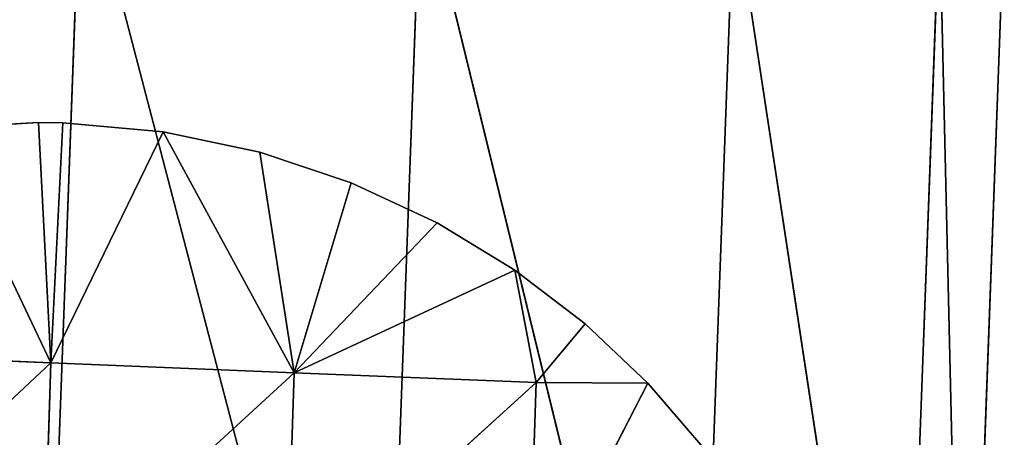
# Model space of a CAD drawing. Extents: x -548 to 548, y -320 to 320.
# Tile 47 of 256: x -537.73 to -526.03, y 6.26 to 11.22. Entities that reach past the tile are written whole.
import ezdxf

# ---------------------------------------------------------------- set-up
doc = ezdxf.new("R2010")
doc.units = 0
doc.header["$LTSCALE"] = 25.4
doc.layers.add('METAL', color=250, linetype='CONTINUOUS')

msp = doc.modelspace()

# ---------------------------------------------------------------- linework, layer by layer
at = {"layer": 'METAL', "color": 0}
for p, q in [((-537.499, -0.295, 1979.5), (-536.996, 13.275, 1979.5)), ((-537.499, -0.295, 2001.5), (-536.996, 13.275, 2001.5)), ((-537.499, -0.295, 1979.5), (-536.996, 13.275, 1979.5)), ((-537.499, -0.295, 2001.5), (-536.996, 13.275, 2001.5)), ((-537.499, -0.295, 4.5), (-536.996, 13.275, 4.5)), ((-537.499, -0.295, 26.5), (-536.996, 13.275, 26.5)), ((-537.499, -0.295, 4.5), (-536.996, 13.275, 4.5)), ((-537.499, -0.295, 26.5), (-536.996, 13.275, 26.5)), ((-536.996, 13.275, 1979.5), (-533.45, -0.288, 1980.272)), ((-536.996, 13.275, 2001.5), (-533.45, -0.288, 2000.728)), ((-536.996, 13.275, 1979.5), (-533.45, -0.288, 1980.272)), ((-536.996, 13.275, 2001.5), (-533.45, -0.288, 2000.728)), ((-536.996, 13.275, 4.5), (-533.45, -0.288, 5.272)), ((-536.996, 13.275, 26.5), (-533.45, -0.288, 25.728)), ((-536.996, 13.275, 4.5), (-533.45, -0.288, 5.272)), ((-536.996, 13.275, 26.5), (-533.45, -0.288, 25.728)), ((-533.45, -0.288, 1980.272), (-532.959, 12.969, 1980.272)), ((-533.45, -0.288, 2000.728), (-532.959, 12.969, 2000.728)), ((-533.45, -0.288, 1980.272), (-532.959, 12.969, 1980.272)), ((-533.45, -0.288, 2000.728), (-532.959, 12.969, 2000.728)), ((-533.45, -0.288, 5.272), (-532.959, 12.969, 5.272)), ((-533.45, -0.288, 25.728), (-532.959, 12.969, 25.728)), ((-533.45, -0.288, 5.272), (-532.959, 12.969, 5.272)), ((-533.45, -0.288, 25.728), (-532.959, 12.969, 25.728)), ((-532.959, 12.969, 1980.272), (-529.721, -0.282, 1982.722)), ((-532.959, 12.969, 2000.728), (-529.721, -0.282, 1998.278)), ((-532.959, 12.969, 1980.272), (-529.721, -0.282, 1982.722)), ((-532.959, 12.969, 2000.728), (-529.721, -0.282, 1998.278)), ((-532.959, 12.969, 5.272), (-529.721, -0.282, 7.722)), ((-532.959, 12.969, 25.728), (-529.721, -0.282, 23.278)), ((-532.959, 12.969, 5.272), (-529.721, -0.282, 7.722)), ((-532.959, 12.969, 25.728), (-529.721, -0.282, 23.278)), ((-529.721, -0.282, 1982.722), (-529.24, 12.686, 1982.722)), ((-529.721, -0.282, 1998.278), (-529.24, 12.686, 1998.278)), ((-529.721, -0.282, 1982.722), (-529.24, 12.686, 1982.722)), ((-529.721, -0.282, 1998.278), (-529.24, 12.686, 1998.278)), ((-529.721, -0.282, 7.722), (-529.24, 12.686, 7.722)), ((-529.721, -0.282, 23.278), (-529.24, 12.686, 23.278)), ((-529.721, -0.282, 7.722), (-529.24, 12.686, 7.722)), ((-529.721, -0.282, 23.278), (-529.24, 12.686, 23.278)), ((-529.24, 12.686, 1982.722), (-527.271, -0.277, 1986.451)), ((-529.24, 12.686, 1998.278), (-527.271, -0.277, 1994.549)), ((-529.24, 12.686, 1982.722), (-527.271, -0.277, 1986.451)), ((-529.24, 12.686, 1998.278), (-527.271, -0.277, 1994.549)), ((-529.24, 12.686, 7.722), (-527.271, -0.277, 11.451)), ((-529.24, 12.686, 23.278), (-527.271, -0.277, 19.549)), ((-529.24, 12.686, 7.722), (-527.271, -0.277, 11.451)), ((-529.24, 12.686, 23.278), (-527.271, -0.277, 19.549)), ((-527.271, -0.277, 1986.451), (-526.798, 12.501, 1986.451)), ((-527.271, -0.277, 1994.549), (-526.798, 12.501, 1994.549)), ((-527.271, -0.277, 1986.451), (-526.798, 12.501, 1986.451)), ((-527.271, -0.277, 1994.549), (-526.798, 12.501, 1994.549)), ((-527.271, -0.277, 11.451), (-526.798, 12.501, 11.451)), ((-527.271, -0.277, 19.549), (-526.798, 12.501, 19.549)), ((-527.271, -0.277, 11.451), (-526.798, 12.501, 11.451)), ((-527.271, -0.277, 19.549), (-526.798, 12.501, 19.549)), ((-526.798, 12.501, 1986.451), (-526.499, -0.276, 1990.5)), ((-526.798, 12.501, 1994.549), (-526.499, -0.276, 1990.5)), ((-526.798, 12.501, 1986.451), (-526.499, -0.276, 1990.5)), ((-526.798, 12.501, 1994.549), (-526.499, -0.276, 1990.5)), ((-526.798, 12.501, 11.451), (-526.499, -0.276, 15.5)), ((-526.798, 12.501, 19.549), (-526.499, -0.276, 15.5)), ((-526.798, 12.501, 11.451), (-526.499, -0.276, 15.5)), ((-526.798, 12.501, 19.549), (-526.499, -0.276, 15.5)), ((-526.499, -0.276, 1990.5), (-526.028, 12.443, 1990.5)), ((-526.028, 12.443, 1990.5), (-526.499, -0.276, 1990.5)), ((-526.499, -0.276, 15.5), (-526.028, 12.443, 15.5)), ((-526.028, 12.443, 15.5), (-526.499, -0.276, 15.5)), ((-538.682, 9.93, 1979.598), (-537.5, 10, 1979.504)), ((-537.5, 10, 1979.504), (-538.682, 9.93, 26.402)), ((-537.5, 10, 1979.504), (-538.682, 9.93, 26.402)), ((-537.5, 10, 26.496), (-538.682, 9.93, 26.402)), ((-537.5, 10, 1979.504), (-538.682, 9.93, 1979.598)), ((-538.682, 9.93, 26.402), (-537.5, 10, 26.496)), ((-537.5, 10, 26.496), (-537.214, 9.995, 1979.5)), ((-537.214, 9.995, 26.5), (-537.5, 10, 26.496)), ((-537.5, 10, 1979.504), (-537.214, 9.995, 1979.5)), ((-537.5, 10, 26.496), (-537.214, 9.995, 1979.5)), ((-537.5, 10, 26.496), (-537.5, 10, 1979.504)), ((-537.5, 10, 26.496), (-537.5, 10, 1979.504)), ((-537.5, 10, 1979.504), (-537.354, 7.144, 1979.5)), ((-537.214, 9.995, 1979.5), (-537.5, 10, 1979.504)), ((-537.5, 10, 1979.504), (-537.354, 7.144, 1979.5)), ((-537.354, 7.144, 26.5), (-537.5, 10, 26.496)), ((-537.5, 10, 26.496), (-537.214, 9.995, 26.5)), ((-537.354, 7.144, 26.5), (-537.5, 10, 26.496)), ((-537.354, 7.144, 1979.5), (-537.214, 9.995, 1979.5)), ((-537.354, 7.144, 1979.5), (-537.214, 9.995, 1979.5)), ((-537.354, 7.144, 26.5), (-537.214, 9.995, 26.5)), ((-537.354, 7.144, 26.5), (-537.214, 9.995, 26.5)), ((-536.019, 9.89, 26.434), (-537.214, 9.995, 26.5)), ((-537.214, 9.995, 26.5), (-536.019, 9.89, 1979.566)), ((-537.214, 9.995, 1979.5), (-537.214, 9.995, 26.5)), ((-537.214, 9.995, 1979.5), (-537.214, 9.995, 26.5)), ((-537.214, 9.995, 1979.5), (-536.019, 9.89, 1979.566)), ((-537.214, 9.995, 26.5), (-536.019, 9.89, 1979.566)), ((-536.019, 9.89, 1979.566), (-537.214, 9.995, 1979.5)), ((-537.214, 9.995, 26.5), (-536.019, 9.89, 26.434)), ((-537.354, 7.144, 1979.5), (-538.682, 9.93, 1979.598)), ((-537.354, 7.144, 1979.5), (-538.682, 9.93, 1979.598)), ((-538.682, 9.93, 26.402), (-537.354, 7.144, 26.5)), ((-538.682, 9.93, 26.402), (-537.354, 7.144, 26.5)), ((-537.354, 7.144, 1979.5), (-536.019, 9.89, 1979.566)), ((-537.354, 7.144, 1979.5), (-536.019, 9.89, 1979.566)), ((-537.354, 7.144, 26.5), (-536.019, 9.89, 26.434)), ((-537.354, 7.144, 26.5), (-536.019, 9.89, 26.434)), ((-536.019, 9.89, 26.434), (-536.019, 9.89, 1979.566)), ((-536.019, 9.89, 1979.566), (-534.874, 9.649, 1979.756)), ((-534.874, 9.649, 1979.756), (-536.019, 9.89, 26.434)), ((-536.019, 9.89, 26.434), (-536.019, 9.89, 1979.566)), ((-534.874, 9.649, 26.244), (-536.019, 9.89, 26.434)), ((-534.874, 9.649, 1979.756), (-536.019, 9.89, 26.434)), ((-536.019, 9.89, 1979.566), (-534.466, 7.026, 1979.886)), ((-534.874, 9.649, 1979.756), (-536.019, 9.89, 1979.566)), ((-536.019, 9.89, 1979.566), (-534.466, 7.026, 1979.886)), ((-536.019, 9.89, 26.434), (-534.466, 7.026, 26.113)), ((-536.019, 9.89, 26.434), (-534.466, 7.026, 26.113)), ((-536.019, 9.89, 26.434), (-534.874, 9.649, 26.244)), ((-534.874, 9.649, 26.244), (-534.874, 9.649, 1979.756)), ((-534.874, 9.649, 1979.756), (-533.786, 9.284, 1980.06)), ((-533.786, 9.284, 1980.06), (-534.874, 9.649, 26.244)), ((-533.786, 9.284, 1980.06), (-534.874, 9.649, 26.244)), ((-533.786, 9.284, 25.94), (-534.874, 9.649, 26.244)), ((-534.874, 9.649, 26.244), (-534.874, 9.649, 1979.756)), ((-533.786, 9.284, 1980.06), (-534.874, 9.649, 1979.756)), ((-534.874, 9.649, 1979.756), (-534.466, 7.026, 1979.886)), ((-534.874, 9.649, 1979.756), (-534.466, 7.026, 1979.886)), ((-534.466, 7.026, 26.113), (-534.874, 9.649, 26.244)), ((-534.874, 9.649, 26.244), (-533.786, 9.284, 25.94)), ((-534.466, 7.026, 26.113), (-534.874, 9.649, 26.244)), ((-533.786, 9.284, 1980.06), (-534.466, 7.026, 1979.886)), ((-533.786, 9.284, 1980.06), (-534.466, 7.026, 1979.886)), ((-534.466, 7.026, 26.113), (-533.786, 9.284, 25.94)), ((-534.466, 7.026, 26.113), (-533.786, 9.284, 25.94)), ((-533.786, 9.284, 25.94), (-533.786, 9.284, 1980.06)), ((-533.786, 9.284, 1980.06), (-532.764, 8.807, 1980.466)), ((-532.764, 8.807, 1980.466), (-533.786, 9.284, 25.94)), ((-532.764, 8.807, 1980.466), (-533.786, 9.284, 25.94)), ((-532.764, 8.807, 25.534), (-533.786, 9.284, 25.94)), ((-533.786, 9.284, 25.94), (-533.786, 9.284, 1980.06)), ((-532.764, 8.807, 1980.466), (-533.786, 9.284, 1980.06)), ((-533.786, 9.284, 25.94), (-532.764, 8.807, 25.534)), ((-534.466, 7.026, 1979.886), (-532.764, 8.807, 1980.466)), ((-534.466, 7.026, 1979.886), (-532.764, 8.807, 1980.466)), ((-534.466, 7.026, 26.113), (-532.764, 8.807, 25.534)), ((-534.466, 7.026, 26.113), (-532.764, 8.807, 25.534)), ((-531.841, 8.245, 25.05), (-532.764, 8.807, 1980.466)), ((-532.764, 8.807, 1980.466), (-531.841, 8.245, 1980.95)), ((-532.764, 8.807, 1980.466), (-532.764, 8.807, 25.534)), ((-531.841, 8.245, 25.05), (-532.764, 8.807, 25.534)), ((-532.764, 8.807, 1980.466), (-532.764, 8.807, 25.534)), ((-531.841, 8.245, 25.05), (-532.764, 8.807, 1980.466)), ((-531.841, 8.245, 1980.95), (-532.764, 8.807, 1980.466)), ((-532.764, 8.807, 25.534), (-531.841, 8.245, 25.05)), ((-531.841, 8.245, 1980.95), (-534.466, 7.026, 1979.886)), ((-531.841, 8.245, 1980.95), (-534.466, 7.026, 1979.886)), ((-531.841, 8.245, 25.05), (-534.466, 7.026, 26.113)), ((-531.841, 8.245, 25.05), (-534.466, 7.026, 26.113)), ((-531.841, 8.245, 1980.95), (-531.841, 8.245, 25.05)), ((-531.841, 8.245, 1980.95), (-531.007, 7.606, 1981.498)), ((-531.007, 7.606, 24.502), (-531.841, 8.245, 1980.95)), ((-531.007, 7.606, 24.502), (-531.841, 8.245, 1980.95)), ((-531.007, 7.606, 24.502), (-531.841, 8.245, 25.05)), ((-531.841, 8.245, 1980.95), (-531.841, 8.245, 25.05)), ((-531.007, 7.606, 1981.498), (-531.841, 8.245, 1980.95)), ((-531.841, 8.245, 1980.95), (-531.591, 6.909, 1981.133)), ((-531.841, 8.245, 1980.95), (-531.591, 6.909, 1981.133)), ((-531.591, 6.909, 24.867), (-531.841, 8.245, 25.05)), ((-531.841, 8.245, 25.05), (-531.007, 7.606, 24.502)), ((-531.591, 6.909, 24.867), (-531.841, 8.245, 25.05)), ((-531.007, 7.606, 1981.498), (-531.591, 6.909, 1981.133)), ((-531.007, 7.606, 1981.498), (-531.591, 6.909, 1981.133)), ((-531.591, 6.909, 24.867), (-531.007, 7.606, 24.502)), ((-531.591, 6.909, 24.867), (-531.007, 7.606, 24.502)), ((-531.007, 7.606, 1981.498), (-530.263, 6.901, 1982.094)), ((-530.263, 6.901, 23.906), (-531.007, 7.606, 1981.498)), ((-531.007, 7.606, 1981.498), (-531.007, 7.606, 24.502)), ((-530.263, 6.901, 23.906), (-531.007, 7.606, 1981.498)), ((-530.263, 6.901, 23.906), (-531.007, 7.606, 24.502)), ((-531.007, 7.606, 1981.498), (-531.007, 7.606, 24.502)), ((-530.263, 6.901, 1982.094), (-531.007, 7.606, 1981.498)), ((-531.007, 7.606, 24.502), (-530.263, 6.901, 23.906)), ((-537.354, 7.144, 1979.5), (-540.243, 7.262, 1979.887)), ((-537.354, 7.144, 1979.5), (-540.243, 7.262, 1979.887)), ((-537.354, 7.144, 26.5), (-540.243, 7.262, 26.113)), ((-537.354, 7.144, 26.5), (-540.243, 7.262, 26.113)), ((-540.338, 4.357, 1979.887), (-537.354, 7.144, 1979.5)), ((-540.338, 4.357, 1979.887), (-537.354, 7.144, 1979.5)), ((-540.338, 4.357, 26.113), (-537.354, 7.144, 26.5)), ((-540.338, 4.357, 26.113), (-537.354, 7.144, 26.5)), ((-537.354, 7.144, 1979.5), (-537.447, 4.286, 1979.5)), ((-537.354, 7.144, 1979.5), (-537.447, 4.286, 1979.5)), ((-537.354, 7.144, 26.5), (-537.447, 4.286, 26.5)), ((-537.354, 7.144, 26.5), (-537.447, 4.286, 26.5)), ((-534.466, 7.026, 1979.886), (-537.354, 7.144, 1979.5)), ((-534.466, 7.026, 1979.886), (-537.354, 7.144, 1979.5)), ((-534.466, 7.026, 26.113), (-537.354, 7.144, 26.5)), ((-534.466, 7.026, 26.113), (-537.354, 7.144, 26.5)), ((-537.447, 4.286, 1979.5), (-534.466, 7.026, 1979.886)), ((-537.447, 4.286, 1979.5), (-534.466, 7.026, 1979.886)), ((-537.447, 4.286, 26.5), (-534.466, 7.026, 26.113)), ((-537.447, 4.286, 26.5), (-534.466, 7.026, 26.113)), ((-534.466, 7.026, 1979.886), (-534.557, 4.216, 1979.886)), ((-534.466, 7.026, 1979.886), (-534.557, 4.216, 1979.886)), ((-534.466, 7.026, 26.113), (-534.557, 4.216, 26.113)), ((-534.466, 7.026, 26.113), (-534.557, 4.216, 26.113)), ((-531.591, 6.909, 1981.133), (-534.466, 7.026, 1979.886)), ((-531.591, 6.909, 1981.133), (-534.466, 7.026, 1979.886)), ((-531.591, 6.909, 24.867), (-534.466, 7.026, 26.113)), ((-531.591, 6.909, 24.867), (-534.466, 7.026, 26.113)), ((-534.557, 4.216, 1979.886), (-531.591, 6.909, 1981.133)), ((-534.557, 4.216, 1979.886), (-531.591, 6.909, 1981.133)), ((-534.557, 4.216, 26.113), (-531.591, 6.909, 24.867)), ((-534.557, 4.216, 26.113), (-531.591, 6.909, 24.867)), ((-531.591, 6.909, 1981.133), (-531.681, 4.145, 1981.133)), ((-531.591, 6.909, 1981.133), (-531.681, 4.145, 1981.133)), ((-531.591, 6.909, 24.867), (-531.681, 4.145, 24.867)), ((-531.591, 6.909, 24.867), (-531.681, 4.145, 24.867)), ((-531.591, 6.909, 1981.133), (-530.263, 6.901, 1982.094)), ((-531.591, 6.909, 1981.133), (-530.263, 6.901, 1982.094)), ((-531.591, 6.909, 24.867), (-530.263, 6.901, 23.906)), ((-531.591, 6.909, 24.867), (-530.263, 6.901, 23.906)), ((-530.263, 6.901, 1982.094), (-531.681, 4.145, 1981.133)), ((-530.263, 6.901, 1982.094), (-531.681, 4.145, 1981.133)), ((-531.681, 4.145, 24.867), (-530.263, 6.901, 23.906)), ((-531.681, 4.145, 24.867), (-530.263, 6.901, 23.906)), ((-530.263, 6.901, 1982.094), (-529.608, 6.142, 1982.722)), ((-529.608, 6.142, 23.278), (-530.263, 6.901, 1982.094)), ((-530.263, 6.901, 1982.094), (-530.263, 6.901, 23.906)), ((-529.608, 6.142, 23.278), (-530.263, 6.901, 23.906)), ((-530.263, 6.901, 1982.094), (-530.263, 6.901, 23.906)), ((-529.608, 6.142, 23.278), (-530.263, 6.901, 1982.094)), ((-529.608, 6.142, 1982.722), (-530.263, 6.901, 1982.094)), ((-530.263, 6.901, 23.906), (-529.608, 6.142, 23.278))]:
    msp.add_line(p, q, dxfattribs=at)

# ---------------------------------------------------------------- meshes
at = {"layer": 'METAL', "color": 7}
mesh = msp.add_polyface(dxfattribs=at)
corners = [(-537.499, -0.295, 1979.5), (-541.548, -0.303, 1980.272), (-541.034, 13.581, 1980.272)]
mesh.append_faces([[corners[k] for k in face] for face in [(0, 1, 2)]], dxfattribs={"color": 7})
mesh = msp.add_polyface(dxfattribs=at)
corners = [(-537.499, -0.295, 2001.5), (-541.034, 13.581, 2000.728), (-541.548, -0.303, 2000.728)]
mesh.append_faces([[corners[k] for k in face] for face in [(0, 1, 2)]], dxfattribs={"color": 7})
mesh = msp.add_polyface(dxfattribs=at)
corners = [(-537.499, -0.295, 4.5), (-541.548, -0.303, 5.272), (-541.034, 13.581, 5.272)]
mesh.append_faces([[corners[k] for k in face] for face in [(0, 1, 2)]], dxfattribs={"color": 7})
mesh = msp.add_polyface(dxfattribs=at)
corners = [(-537.499, -0.295, 26.5), (-541.034, 13.581, 25.728), (-541.548, -0.303, 25.728)]
mesh.append_faces([[corners[k] for k in face] for face in [(0, 1, 2)]], dxfattribs={"color": 7})
mesh = msp.add_polyface(dxfattribs=at)
corners = [(-536.996, 13.275, 2001.5), (-541.034, 13.581, 2000.728), (-537.499, -0.295, 2001.5)]
mesh.append_faces([[corners[k] for k in face] for face in [(0, 1, 2)]], dxfattribs={"color": 7})
mesh = msp.add_polyface(dxfattribs=at)
corners = [(-536.996, 13.275, 1979.5), (-537.499, -0.295, 1979.5), (-541.034, 13.581, 1980.272)]
mesh.append_faces([[corners[k] for k in face] for face in [(0, 1, 2)]], dxfattribs={"color": 7})
mesh = msp.add_polyface(dxfattribs=at)
corners = [(-536.996, 13.275, 26.5), (-541.034, 13.581, 25.728), (-537.499, -0.295, 26.5)]
mesh.append_faces([[corners[k] for k in face] for face in [(0, 1, 2)]], dxfattribs={"color": 7})
mesh = msp.add_polyface(dxfattribs=at)
corners = [(-536.996, 13.275, 4.5), (-537.499, -0.295, 4.5), (-541.034, 13.581, 5.272)]
mesh.append_faces([[corners[k] for k in face] for face in [(0, 1, 2)]], dxfattribs={"color": 7})
mesh = msp.add_polyface(dxfattribs=at)
corners = [(-533.45, -0.288, 1980.272), (-537.499, -0.295, 1979.5), (-536.996, 13.275, 1979.5)]
mesh.append_faces([[corners[k] for k in face] for face in [(0, 1, 2)]], dxfattribs={"color": 7})
mesh = msp.add_polyface(dxfattribs=at)
corners = [(-533.45, -0.288, 2000.728), (-536.996, 13.275, 2001.5), (-537.499, -0.295, 2001.5)]
mesh.append_faces([[corners[k] for k in face] for face in [(0, 1, 2)]], dxfattribs={"color": 7})
mesh = msp.add_polyface(dxfattribs=at)
corners = [(-533.45, -0.288, 5.272), (-537.499, -0.295, 4.5), (-536.996, 13.275, 4.5)]
mesh.append_faces([[corners[k] for k in face] for face in [(0, 1, 2)]], dxfattribs={"color": 7})
mesh = msp.add_polyface(dxfattribs=at)
corners = [(-533.45, -0.288, 25.728), (-536.996, 13.275, 26.5), (-537.499, -0.295, 26.5)]
mesh.append_faces([[corners[k] for k in face] for face in [(0, 1, 2)]], dxfattribs={"color": 7})
mesh = msp.add_polyface(dxfattribs=at)
corners = [(-532.959, 12.969, 2000.728), (-536.996, 13.275, 2001.5), (-533.45, -0.288, 2000.728)]
mesh.append_faces([[corners[k] for k in face] for face in [(0, 1, 2)]], dxfattribs={"color": 7})
mesh = msp.add_polyface(dxfattribs=at)
corners = [(-532.959, 12.969, 1980.272), (-533.45, -0.288, 1980.272), (-536.996, 13.275, 1979.5)]
mesh.append_faces([[corners[k] for k in face] for face in [(0, 1, 2)]], dxfattribs={"color": 7})
mesh = msp.add_polyface(dxfattribs=at)
corners = [(-532.959, 12.969, 25.728), (-536.996, 13.275, 26.5), (-533.45, -0.288, 25.728)]
mesh.append_faces([[corners[k] for k in face] for face in [(0, 1, 2)]], dxfattribs={"color": 7})
mesh = msp.add_polyface(dxfattribs=at)
corners = [(-532.959, 12.969, 5.272), (-533.45, -0.288, 5.272), (-536.996, 13.275, 4.5)]
mesh.append_faces([[corners[k] for k in face] for face in [(0, 1, 2)]], dxfattribs={"color": 7})
mesh = msp.add_polyface(dxfattribs=at)
corners = [(-529.721, -0.282, 1982.722), (-533.45, -0.288, 1980.272), (-532.959, 12.969, 1980.272)]
mesh.append_faces([[corners[k] for k in face] for face in [(0, 1, 2)]], dxfattribs={"color": 7})
mesh = msp.add_polyface(dxfattribs=at)
corners = [(-529.721, -0.282, 1998.278), (-532.959, 12.969, 2000.728), (-533.45, -0.288, 2000.728)]
mesh.append_faces([[corners[k] for k in face] for face in [(0, 1, 2)]], dxfattribs={"color": 7})
mesh = msp.add_polyface(dxfattribs=at)
corners = [(-529.721, -0.282, 7.722), (-533.45, -0.288, 5.272), (-532.959, 12.969, 5.272)]
mesh.append_faces([[corners[k] for k in face] for face in [(0, 1, 2)]], dxfattribs={"color": 7})
mesh = msp.add_polyface(dxfattribs=at)
corners = [(-529.721, -0.282, 23.278), (-532.959, 12.969, 25.728), (-533.45, -0.288, 25.728)]
mesh.append_faces([[corners[k] for k in face] for face in [(0, 1, 2)]], dxfattribs={"color": 7})
mesh = msp.add_polyface(dxfattribs=at)
corners = [(-529.24, 12.686, 1998.278), (-532.959, 12.969, 2000.728), (-529.721, -0.282, 1998.278)]
mesh.append_faces([[corners[k] for k in face] for face in [(0, 1, 2)]], dxfattribs={"color": 7})
mesh = msp.add_polyface(dxfattribs=at)
corners = [(-529.24, 12.686, 1982.722), (-529.721, -0.282, 1982.722), (-532.959, 12.969, 1980.272)]
mesh.append_faces([[corners[k] for k in face] for face in [(0, 1, 2)]], dxfattribs={"color": 7})
mesh = msp.add_polyface(dxfattribs=at)
corners = [(-529.24, 12.686, 23.278), (-532.959, 12.969, 25.728), (-529.721, -0.282, 23.278)]
mesh.append_faces([[corners[k] for k in face] for face in [(0, 1, 2)]], dxfattribs={"color": 7})
mesh = msp.add_polyface(dxfattribs=at)
corners = [(-529.24, 12.686, 7.722), (-529.721, -0.282, 7.722), (-532.959, 12.969, 5.272)]
mesh.append_faces([[corners[k] for k in face] for face in [(0, 1, 2)]], dxfattribs={"color": 7})
mesh = msp.add_polyface(dxfattribs=at)
corners = [(-529.24, 12.686, 1982.722), (-527.271, -0.277, 1986.451), (-529.721, -0.282, 1982.722)]
mesh.append_faces([[corners[k] for k in face] for face in [(0, 1, 2)]], dxfattribs={"color": 7})
mesh = msp.add_polyface(dxfattribs=at)
corners = [(-529.24, 12.686, 1998.278), (-529.721, -0.282, 1998.278), (-527.271, -0.277, 1994.549)]
mesh.append_faces([[corners[k] for k in face] for face in [(0, 1, 2)]], dxfattribs={"color": 7})
mesh = msp.add_polyface(dxfattribs=at)
corners = [(-529.24, 12.686, 7.722), (-527.271, -0.277, 11.451), (-529.721, -0.282, 7.722)]
mesh.append_faces([[corners[k] for k in face] for face in [(0, 1, 2)]], dxfattribs={"color": 7})
mesh = msp.add_polyface(dxfattribs=at)
corners = [(-529.24, 12.686, 23.278), (-529.721, -0.282, 23.278), (-527.271, -0.277, 19.549)]
mesh.append_faces([[corners[k] for k in face] for face in [(0, 1, 2)]], dxfattribs={"color": 7})
mesh = msp.add_polyface(dxfattribs=at)
corners = [(-529.24, 12.686, 1998.278), (-527.271, -0.277, 1994.549), (-526.798, 12.501, 1994.549)]
mesh.append_faces([[corners[k] for k in face] for face in [(0, 1, 2)]], dxfattribs={"color": 7})
mesh = msp.add_polyface(dxfattribs=at)
corners = [(-529.24, 12.686, 1982.722), (-526.798, 12.501, 1986.451), (-527.271, -0.277, 1986.451)]
mesh.append_faces([[corners[k] for k in face] for face in [(0, 1, 2)]], dxfattribs={"color": 7})
mesh = msp.add_polyface(dxfattribs=at)
corners = [(-529.24, 12.686, 23.278), (-527.271, -0.277, 19.549), (-526.798, 12.501, 19.549)]
mesh.append_faces([[corners[k] for k in face] for face in [(0, 1, 2)]], dxfattribs={"color": 7})
mesh = msp.add_polyface(dxfattribs=at)
corners = [(-529.24, 12.686, 7.722), (-526.798, 12.501, 11.451), (-527.271, -0.277, 11.451)]
mesh.append_faces([[corners[k] for k in face] for face in [(0, 1, 2)]], dxfattribs={"color": 7})
mesh = msp.add_polyface(dxfattribs=at)
corners = [(-526.798, 12.501, 1986.451), (-526.499, -0.276, 1990.5), (-527.271, -0.277, 1986.451)]
mesh.append_faces([[corners[k] for k in face] for face in [(0, 1, 2)]], dxfattribs={"color": 7})
mesh = msp.add_polyface(dxfattribs=at)
corners = [(-526.798, 12.501, 1994.549), (-527.271, -0.277, 1994.549), (-526.499, -0.276, 1990.5)]
mesh.append_faces([[corners[k] for k in face] for face in [(0, 1, 2)]], dxfattribs={"color": 7})
mesh = msp.add_polyface(dxfattribs=at)
corners = [(-526.798, 12.501, 11.451), (-526.499, -0.276, 15.5), (-527.271, -0.277, 11.451)]
mesh.append_faces([[corners[k] for k in face] for face in [(0, 1, 2)]], dxfattribs={"color": 7})
mesh = msp.add_polyface(dxfattribs=at)
corners = [(-526.798, 12.501, 19.549), (-527.271, -0.277, 19.549), (-526.499, -0.276, 15.5)]
mesh.append_faces([[corners[k] for k in face] for face in [(0, 1, 2)]], dxfattribs={"color": 7})
mesh = msp.add_polyface(dxfattribs=at)
corners = [(-526.798, 12.501, 1994.549), (-526.499, -0.276, 1990.5), (-526.028, 12.443, 1990.5)]
mesh.append_faces([[corners[k] for k in face] for face in [(0, 1, 2)]], dxfattribs={"color": 7})
mesh = msp.add_polyface(dxfattribs=at)
corners = [(-526.798, 12.501, 1986.451), (-526.028, 12.443, 1990.5), (-526.499, -0.276, 1990.5)]
mesh.append_faces([[corners[k] for k in face] for face in [(0, 1, 2)]], dxfattribs={"color": 7})
mesh = msp.add_polyface(dxfattribs=at)
corners = [(-526.798, 12.501, 19.549), (-526.499, -0.276, 15.5), (-526.028, 12.443, 15.5)]
mesh.append_faces([[corners[k] for k in face] for face in [(0, 1, 2)]], dxfattribs={"color": 7})
mesh = msp.add_polyface(dxfattribs=at)
corners = [(-526.798, 12.501, 11.451), (-526.028, 12.443, 15.5), (-526.499, -0.276, 15.5)]
mesh.append_faces([[corners[k] for k in face] for face in [(0, 1, 2)]], dxfattribs={"color": 7})
mesh = msp.add_polyface(dxfattribs=at)
corners = [(-538.682, 9.93, 1979.598), (-537.5, 10, 1979.504), (-538.682, 9.93, 26.402)]
mesh.append_faces([[corners[k] for k in face] for face in [(0, 1, 2)]], dxfattribs={"color": 7})
mesh = msp.add_polyface(dxfattribs=at)
corners = [(-537.5, 10, 1979.504), (-537.5, 10, 26.496), (-538.682, 9.93, 26.402)]
mesh.append_faces([[corners[k] for k in face] for face in [(0, 1, 2)]], dxfattribs={"color": 7})
mesh = msp.add_polyface(dxfattribs=at)
corners = [(-537.354, 7.144, 1979.5), (-537.5, 10, 1979.504), (-538.682, 9.93, 1979.598)]
mesh.append_faces([[corners[k] for k in face] for face in [(0, 1, 2)]], dxfattribs={"color": 7})
mesh = msp.add_polyface(dxfattribs=at)
corners = [(-537.354, 7.144, 26.5), (-538.682, 9.93, 26.402), (-537.5, 10, 26.496)]
mesh.append_faces([[corners[k] for k in face] for face in [(0, 1, 2)]], dxfattribs={"color": 7})
mesh = msp.add_polyface(dxfattribs=at)
corners = [(-537.214, 9.995, 1979.5), (-537.214, 9.995, 26.5), (-537.5, 10, 26.496)]
mesh.append_faces([[corners[k] for k in face] for face in [(0, 1, 2)]], dxfattribs={"color": 7})
mesh = msp.add_polyface(dxfattribs=at)
corners = [(-537.5, 10, 1979.504), (-537.214, 9.995, 1979.5), (-537.5, 10, 26.496)]
mesh.append_faces([[corners[k] for k in face] for face in [(0, 1, 2)]], dxfattribs={"color": 7})
mesh = msp.add_polyface(dxfattribs=at)
corners = [(-537.214, 9.995, 1979.5), (-537.5, 10, 1979.504), (-537.354, 7.144, 1979.5)]
mesh.append_faces([[corners[k] for k in face] for face in [(0, 1, 2)]], dxfattribs={"color": 7})
mesh = msp.add_polyface(dxfattribs=at)
corners = [(-537.214, 9.995, 26.5), (-537.354, 7.144, 26.5), (-537.5, 10, 26.496)]
mesh.append_faces([[corners[k] for k in face] for face in [(0, 1, 2)]], dxfattribs={"color": 7})
mesh = msp.add_polyface(dxfattribs=at)
corners = [(-536.019, 9.89, 1979.566), (-537.214, 9.995, 1979.5), (-537.354, 7.144, 1979.5)]
mesh.append_faces([[corners[k] for k in face] for face in [(0, 1, 2)]], dxfattribs={"color": 7})
mesh = msp.add_polyface(dxfattribs=at)
corners = [(-536.019, 9.89, 26.434), (-537.354, 7.144, 26.5), (-537.214, 9.995, 26.5)]
mesh.append_faces([[corners[k] for k in face] for face in [(0, 1, 2)]], dxfattribs={"color": 7})
mesh = msp.add_polyface(dxfattribs=at)
corners = [(-536.019, 9.89, 1979.566), (-536.019, 9.89, 26.434), (-537.214, 9.995, 26.5)]
mesh.append_faces([[corners[k] for k in face] for face in [(0, 1, 2)]], dxfattribs={"color": 7})
mesh = msp.add_polyface(dxfattribs=at)
corners = [(-536.019, 9.89, 1979.566), (-537.214, 9.995, 26.5), (-537.214, 9.995, 1979.5)]
mesh.append_faces([[corners[k] for k in face] for face in [(0, 1, 2)]], dxfattribs={"color": 7})
mesh = msp.add_polyface(dxfattribs=at)
corners = [(-537.354, 7.144, 1979.5), (-538.682, 9.93, 1979.598), (-540.243, 7.262, 1979.887)]
mesh.append_faces([[corners[k] for k in face] for face in [(0, 1, 2)]], dxfattribs={"color": 7})
mesh = msp.add_polyface(dxfattribs=at)
corners = [(-537.354, 7.144, 26.5), (-540.243, 7.262, 26.113), (-538.682, 9.93, 26.402)]
mesh.append_faces([[corners[k] for k in face] for face in [(0, 1, 2)]], dxfattribs={"color": 7})
mesh = msp.add_polyface(dxfattribs=at)
corners = [(-534.466, 7.026, 1979.886), (-536.019, 9.89, 1979.566), (-537.354, 7.144, 1979.5)]
mesh.append_faces([[corners[k] for k in face] for face in [(0, 1, 2)]], dxfattribs={"color": 7})
mesh = msp.add_polyface(dxfattribs=at)
corners = [(-534.466, 7.026, 26.113), (-537.354, 7.144, 26.5), (-536.019, 9.89, 26.434)]
mesh.append_faces([[corners[k] for k in face] for face in [(0, 1, 2)]], dxfattribs={"color": 7})
mesh = msp.add_polyface(dxfattribs=at)
corners = [(-534.874, 9.649, 1979.756), (-536.019, 9.89, 26.434), (-536.019, 9.89, 1979.566)]
mesh.append_faces([[corners[k] for k in face] for face in [(0, 1, 2)]], dxfattribs={"color": 7})
mesh = msp.add_polyface(dxfattribs=at)
corners = [(-534.874, 9.649, 1979.756), (-534.874, 9.649, 26.244), (-536.019, 9.89, 26.434)]
mesh.append_faces([[corners[k] for k in face] for face in [(0, 1, 2)]], dxfattribs={"color": 7})
mesh = msp.add_polyface(dxfattribs=at)
corners = [(-534.466, 7.026, 1979.886), (-534.874, 9.649, 1979.756), (-536.019, 9.89, 1979.566)]
mesh.append_faces([[corners[k] for k in face] for face in [(0, 1, 2)]], dxfattribs={"color": 7})
mesh = msp.add_polyface(dxfattribs=at)
corners = [(-534.466, 7.026, 26.113), (-536.019, 9.89, 26.434), (-534.874, 9.649, 26.244)]
mesh.append_faces([[corners[k] for k in face] for face in [(0, 1, 2)]], dxfattribs={"color": 7})
mesh = msp.add_polyface(dxfattribs=at)
corners = [(-533.786, 9.284, 1980.06), (-534.874, 9.649, 26.244), (-534.874, 9.649, 1979.756)]
mesh.append_faces([[corners[k] for k in face] for face in [(0, 1, 2)]], dxfattribs={"color": 7})
mesh = msp.add_polyface(dxfattribs=at)
corners = [(-533.786, 9.284, 1980.06), (-533.786, 9.284, 25.94), (-534.874, 9.649, 26.244)]
mesh.append_faces([[corners[k] for k in face] for face in [(0, 1, 2)]], dxfattribs={"color": 7})
mesh = msp.add_polyface(dxfattribs=at)
corners = [(-533.786, 9.284, 1980.06), (-534.874, 9.649, 1979.756), (-534.466, 7.026, 1979.886)]
mesh.append_faces([[corners[k] for k in face] for face in [(0, 1, 2)]], dxfattribs={"color": 7})
mesh = msp.add_polyface(dxfattribs=at)
corners = [(-533.786, 9.284, 25.94), (-534.466, 7.026, 26.113), (-534.874, 9.649, 26.244)]
mesh.append_faces([[corners[k] for k in face] for face in [(0, 1, 2)]], dxfattribs={"color": 7})
mesh = msp.add_polyface(dxfattribs=at)
corners = [(-532.764, 8.807, 1980.466), (-533.786, 9.284, 1980.06), (-534.466, 7.026, 1979.886)]
mesh.append_faces([[corners[k] for k in face] for face in [(0, 1, 2)]], dxfattribs={"color": 7})
mesh = msp.add_polyface(dxfattribs=at)
corners = [(-532.764, 8.807, 25.534), (-534.466, 7.026, 26.113), (-533.786, 9.284, 25.94)]
mesh.append_faces([[corners[k] for k in face] for face in [(0, 1, 2)]], dxfattribs={"color": 7})
mesh = msp.add_polyface(dxfattribs=at)
corners = [(-532.764, 8.807, 1980.466), (-533.786, 9.284, 25.94), (-533.786, 9.284, 1980.06)]
mesh.append_faces([[corners[k] for k in face] for face in [(0, 1, 2)]], dxfattribs={"color": 7})
mesh = msp.add_polyface(dxfattribs=at)
corners = [(-532.764, 8.807, 1980.466), (-532.764, 8.807, 25.534), (-533.786, 9.284, 25.94)]
mesh.append_faces([[corners[k] for k in face] for face in [(0, 1, 2)]], dxfattribs={"color": 7})
mesh = msp.add_polyface(dxfattribs=at)
corners = [(-531.841, 8.245, 1980.95), (-532.764, 8.807, 1980.466), (-534.466, 7.026, 1979.886)]
mesh.append_faces([[corners[k] for k in face] for face in [(0, 1, 2)]], dxfattribs={"color": 7})
mesh = msp.add_polyface(dxfattribs=at)
corners = [(-531.841, 8.245, 25.05), (-534.466, 7.026, 26.113), (-532.764, 8.807, 25.534)]
mesh.append_faces([[corners[k] for k in face] for face in [(0, 1, 2)]], dxfattribs={"color": 7})
mesh = msp.add_polyface(dxfattribs=at)
corners = [(-531.841, 8.245, 1980.95), (-531.841, 8.245, 25.05), (-532.764, 8.807, 1980.466)]
mesh.append_faces([[corners[k] for k in face] for face in [(0, 1, 2)]], dxfattribs={"color": 7})
mesh = msp.add_polyface(dxfattribs=at)
corners = [(-532.764, 8.807, 1980.466), (-531.841, 8.245, 25.05), (-532.764, 8.807, 25.534)]
mesh.append_faces([[corners[k] for k in face] for face in [(0, 1, 2)]], dxfattribs={"color": 7})
mesh = msp.add_polyface(dxfattribs=at)
corners = [(-531.591, 6.909, 1981.133), (-531.841, 8.245, 1980.95), (-534.466, 7.026, 1979.886)]
mesh.append_faces([[corners[k] for k in face] for face in [(0, 1, 2)]], dxfattribs={"color": 7})
mesh = msp.add_polyface(dxfattribs=at)
corners = [(-531.591, 6.909, 24.867), (-534.466, 7.026, 26.113), (-531.841, 8.245, 25.05)]
mesh.append_faces([[corners[k] for k in face] for face in [(0, 1, 2)]], dxfattribs={"color": 7})
mesh = msp.add_polyface(dxfattribs=at)
corners = [(-531.007, 7.606, 1981.498), (-531.007, 7.606, 24.502), (-531.841, 8.245, 1980.95)]
mesh.append_faces([[corners[k] for k in face] for face in [(0, 1, 2)]], dxfattribs={"color": 7})
mesh = msp.add_polyface(dxfattribs=at)
corners = [(-531.841, 8.245, 1980.95), (-531.007, 7.606, 24.502), (-531.841, 8.245, 25.05)]
mesh.append_faces([[corners[k] for k in face] for face in [(0, 1, 2)]], dxfattribs={"color": 7})
mesh = msp.add_polyface(dxfattribs=at)
corners = [(-531.007, 7.606, 1981.498), (-531.841, 8.245, 1980.95), (-531.591, 6.909, 1981.133)]
mesh.append_faces([[corners[k] for k in face] for face in [(0, 1, 2)]], dxfattribs={"color": 7})
mesh = msp.add_polyface(dxfattribs=at)
corners = [(-531.007, 7.606, 24.502), (-531.591, 6.909, 24.867), (-531.841, 8.245, 25.05)]
mesh.append_faces([[corners[k] for k in face] for face in [(0, 1, 2)]], dxfattribs={"color": 7})
mesh = msp.add_polyface(dxfattribs=at)
corners = [(-530.263, 6.901, 1982.094), (-531.007, 7.606, 1981.498), (-531.591, 6.909, 1981.133)]
mesh.append_faces([[corners[k] for k in face] for face in [(0, 1, 2)]], dxfattribs={"color": 7})
mesh = msp.add_polyface(dxfattribs=at)
corners = [(-530.263, 6.901, 23.906), (-531.591, 6.909, 24.867), (-531.007, 7.606, 24.502)]
mesh.append_faces([[corners[k] for k in face] for face in [(0, 1, 2)]], dxfattribs={"color": 7})
mesh = msp.add_polyface(dxfattribs=at)
corners = [(-530.263, 6.901, 1982.094), (-530.263, 6.901, 23.906), (-531.007, 7.606, 1981.498)]
mesh.append_faces([[corners[k] for k in face] for face in [(0, 1, 2)]], dxfattribs={"color": 7})
mesh = msp.add_polyface(dxfattribs=at)
corners = [(-531.007, 7.606, 1981.498), (-530.263, 6.901, 23.906), (-531.007, 7.606, 24.502)]
mesh.append_faces([[corners[k] for k in face] for face in [(0, 1, 2)]], dxfattribs={"color": 7})
mesh = msp.add_polyface(dxfattribs=at)
corners = [(-537.354, 7.144, 1979.5), (-540.243, 7.262, 1979.887), (-540.338, 4.357, 1979.887)]
mesh.append_faces([[corners[k] for k in face] for face in [(0, 1, 2)]], dxfattribs={"color": 7})
mesh = msp.add_polyface(dxfattribs=at)
corners = [(-537.354, 7.144, 26.5), (-540.338, 4.357, 26.113), (-540.243, 7.262, 26.113)]
mesh.append_faces([[corners[k] for k in face] for face in [(0, 1, 2)]], dxfattribs={"color": 7})
mesh = msp.add_polyface(dxfattribs=at)
corners = [(-537.354, 7.144, 1979.5), (-540.338, 4.357, 1979.887), (-537.447, 4.286, 1979.5)]
mesh.append_faces([[corners[k] for k in face] for face in [(0, 1, 2)]], dxfattribs={"color": 7})
mesh = msp.add_polyface(dxfattribs=at)
corners = [(-537.354, 7.144, 26.5), (-537.447, 4.286, 26.5), (-540.338, 4.357, 26.113)]
mesh.append_faces([[corners[k] for k in face] for face in [(0, 1, 2)]], dxfattribs={"color": 7})
mesh = msp.add_polyface(dxfattribs=at)
corners = [(-534.466, 7.026, 1979.886), (-537.354, 7.144, 1979.5), (-537.447, 4.286, 1979.5)]
mesh.append_faces([[corners[k] for k in face] for face in [(0, 1, 2)]], dxfattribs={"color": 7})
mesh = msp.add_polyface(dxfattribs=at)
corners = [(-534.466, 7.026, 26.113), (-537.447, 4.286, 26.5), (-537.354, 7.144, 26.5)]
mesh.append_faces([[corners[k] for k in face] for face in [(0, 1, 2)]], dxfattribs={"color": 7})
mesh = msp.add_polyface(dxfattribs=at)
corners = [(-534.466, 7.026, 1979.886), (-537.447, 4.286, 1979.5), (-534.557, 4.216, 1979.886)]
mesh.append_faces([[corners[k] for k in face] for face in [(0, 1, 2)]], dxfattribs={"color": 7})
mesh = msp.add_polyface(dxfattribs=at)
corners = [(-534.466, 7.026, 26.113), (-534.557, 4.216, 26.113), (-537.447, 4.286, 26.5)]
mesh.append_faces([[corners[k] for k in face] for face in [(0, 1, 2)]], dxfattribs={"color": 7})
mesh = msp.add_polyface(dxfattribs=at)
corners = [(-531.591, 6.909, 1981.133), (-534.466, 7.026, 1979.886), (-534.557, 4.216, 1979.886)]
mesh.append_faces([[corners[k] for k in face] for face in [(0, 1, 2)]], dxfattribs={"color": 7})
mesh = msp.add_polyface(dxfattribs=at)
corners = [(-531.591, 6.909, 24.867), (-534.557, 4.216, 26.113), (-534.466, 7.026, 26.113)]
mesh.append_faces([[corners[k] for k in face] for face in [(0, 1, 2)]], dxfattribs={"color": 7})
mesh = msp.add_polyface(dxfattribs=at)
corners = [(-531.591, 6.909, 1981.133), (-534.557, 4.216, 1979.886), (-531.681, 4.145, 1981.133)]
mesh.append_faces([[corners[k] for k in face] for face in [(0, 1, 2)]], dxfattribs={"color": 7})
mesh = msp.add_polyface(dxfattribs=at)
corners = [(-531.591, 6.909, 24.867), (-531.681, 4.145, 24.867), (-534.557, 4.216, 26.113)]
mesh.append_faces([[corners[k] for k in face] for face in [(0, 1, 2)]], dxfattribs={"color": 7})
mesh = msp.add_polyface(dxfattribs=at)
corners = [(-530.263, 6.901, 1982.094), (-531.591, 6.909, 1981.133), (-531.681, 4.145, 1981.133)]
mesh.append_faces([[corners[k] for k in face] for face in [(0, 1, 2)]], dxfattribs={"color": 7})
mesh = msp.add_polyface(dxfattribs=at)
corners = [(-530.263, 6.901, 23.906), (-531.681, 4.145, 24.867), (-531.591, 6.909, 24.867)]
mesh.append_faces([[corners[k] for k in face] for face in [(0, 1, 2)]], dxfattribs={"color": 7})
mesh = msp.add_polyface(dxfattribs=at)
corners = [(-529.608, 6.142, 1982.722), (-530.263, 6.901, 1982.094), (-531.681, 4.145, 1981.133)]
mesh.append_faces([[corners[k] for k in face] for face in [(0, 1, 2)]], dxfattribs={"color": 7})
mesh = msp.add_polyface(dxfattribs=at)
corners = [(-529.608, 6.142, 23.278), (-531.681, 4.145, 24.867), (-530.263, 6.901, 23.906)]
mesh.append_faces([[corners[k] for k in face] for face in [(0, 1, 2)]], dxfattribs={"color": 7})
mesh = msp.add_polyface(dxfattribs=at)
corners = [(-530.263, 6.901, 1982.094), (-529.608, 6.142, 1982.722), (-529.608, 6.142, 23.278)]
mesh.append_faces([[corners[k] for k in face] for face in [(0, 1, 2)]], dxfattribs={"color": 7})
mesh = msp.add_polyface(dxfattribs=at)
corners = [(-530.263, 6.901, 1982.094), (-529.608, 6.142, 23.278), (-530.263, 6.901, 23.906)]
mesh.append_faces([[corners[k] for k in face] for face in [(0, 1, 2)]], dxfattribs={"color": 7})

doc.saveas('drawing.dxf')
